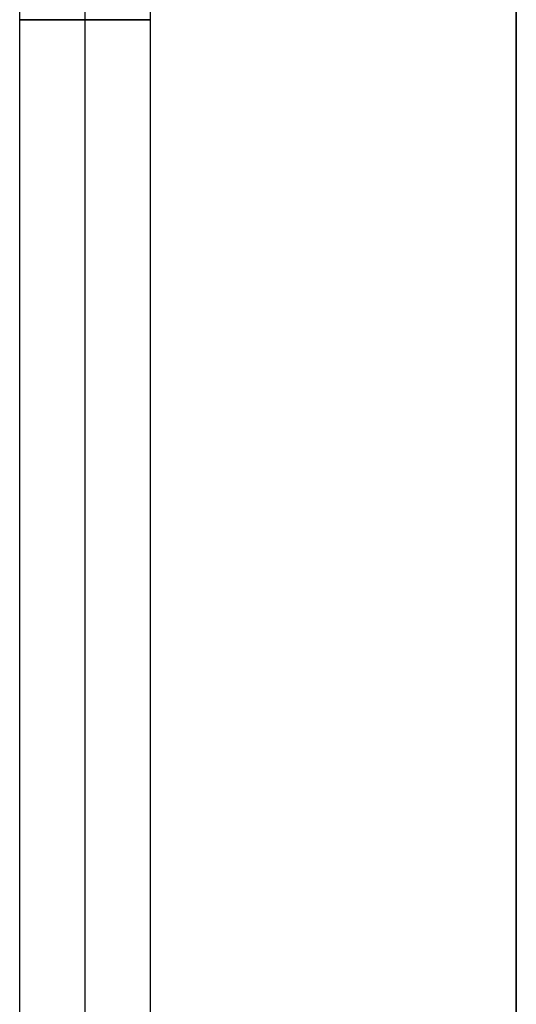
# Model space of a CAD drawing. Header units: millimetres. Extents: x 5411 to 5849, y 1719 to 2519.
# Tile 253 of 256: x 5808 to 5839, y 2419 to 2479. Entities that reach past the tile are written whole.
import ezdxf

# ---------------------------------------------------------------- set-up
doc = ezdxf.new("R2010")
doc.units = ezdxf.units.MM
doc.layers.add('Layer 01', color=7, linetype='Continuous', true_color=0x000000)

# ---------------------------------------------------------------- blocks, each defined once
blk = doc.blocks.new('Hanger v2')
at = {"layer": 'Layer 01', "color": 253, "true_color": 0xa0a0a0}
for p, q in [((-360, 4), (360, 4)), ((-360, 0, -4), (360, 0, -4)), ((-360, 0, 4), (360, 0, 4)), ((-360, -4), (360, -4))]:
    blk.add_line(p, q, dxfattribs=at)
at = {"layer": 'Layer 01', "color": 253, "true_color": 0xa0a0a0, "extrusion": (-1, 0, 0)}
for start, end in [(90, 270), (270, 0), (0, 90)]:
    blk.add_arc((0, 0, -360), 4, start, end, dxfattribs=at)
at = {"layer": 'Layer 01', "color": 253, "true_color": 0xa0a0a0, "extrusion": (0, -1, 0)}
for centre, radius in [((360, 10, -4), 10), ((360, 10), 14), ((360, 10), 6), ((360, 10, 4), 10)]:
    blk.add_arc(centre, radius, 270, 0, dxfattribs=at)
blk = doc.blocks.new('40X80 v5')
at = {"layer": 'Layer 01', "color": 253, "true_color": 0xa0a0a0}
blk.add_line((4755.719, 1453.609, 8), (3981.819, 1453.609, 8), dxfattribs=at)
for points in [[(3968.769, 1453.609), (4368.769, 1453.609), (4768.769, 1453.609)], [(4768.769, 1453.609, 16), (4368.769, 1453.609, 16), (3968.769, 1453.609, 16)]]:
    blk.add_open_spline(points, degree=2, dxfattribs=at)
at = {"layer": 'Layer 01'}
blk.add_blockref('Hanger v2', (4369, 1480, -40), dxfattribs=at)

msp = doc.modelspace()

# ---------------------------------------------------------------- block references
at = {"layer": 'Layer 01', "rotation": 89.99999999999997}
msp.add_blockref('40X80 v5', (7292.274, -2250, 1120), dxfattribs=at)

doc.saveas('drawing.dxf')
